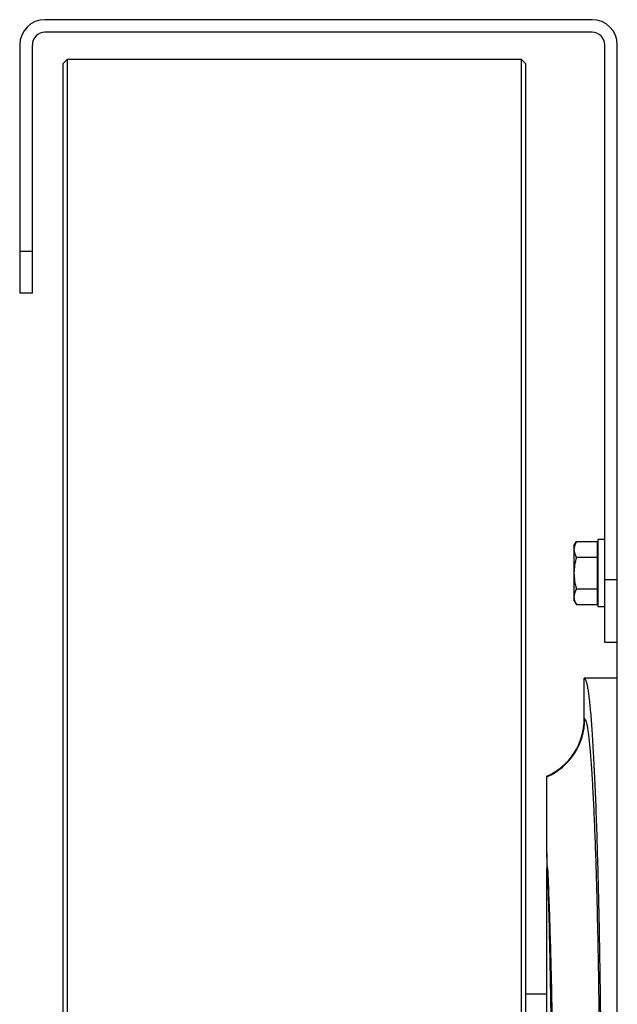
# Model space of a CAD drawing. Extents: x -1724 to 1181, y 2 to 1734.
# Tile 13 of 83: x -1059 to -917, y 311 to 545. Entities that reach past the tile are written whole.
import ezdxf

# ---------------------------------------------------------------- set-up
doc = ezdxf.new("R2010")
doc.units = 0
doc.header["$LTSCALE"] = 65.395
doc.layers.get('0').update_dxf_attribs({"linetype": 'CONTINUOUS'})

msp = doc.modelspace()

# ---------------------------------------------------------------- linework, layer by layer
at = {"color": 7, "linetype": 'CONTINUOUS'}
for p, q in [((-922.99, 544.53), (-1052.99, 544.53)), ((-922.99, 541.53), (-1052.99, 541.53)), ((-1058.99, 538.53), (-1058.99, 479.53)), ((-1055.99, 479.53), (-1055.99, 538.53)), ((-919.99, 396.53), (-919.99, 538.53)), ((-916.99, 418.87), (-916.99, 538.53)), ((-1048.74, 534.03), (-1047.74, 535.03)), ((-1048.74, 534.03), (-1048.74, 12.03)), ((-1047.74, 535.03), (-1047.74, 11.03)), ((-939.74, 535.03), (-1047.74, 535.03)), ((-939.74, 11.03), (-939.74, 535.03)), ((-938.74, 534.03), (-939.74, 535.03)), ((-938.74, 12.03), (-938.74, 534.03)), ((-1055.99, 479.53), (-1058.99, 479.53)), ((-916.99, 396.53), (-919.99, 396.53))]:
    msp.add_line(p, q, dxfattribs=at)
at = {"color": 9, "linetype": 'CONTINUOUS'}
for p, q in [((-1058.99, 489.53), (-1055.99, 489.53)), ((-919.99, 411.53), (-916.99, 411.53)), ((-924.73, 378.36), (-924.84, 378.44))]:
    msp.add_line(p, q, dxfattribs=at)
at = {"color": 6, "linetype": 'CONTINUOUS'}
for p, q in [((-927.29, 419.53), (-926.71, 420.53)), ((-927.29, 419.53), (-927.29, 406.53)), ((-926.71, 420.53), (-921.79, 420.53)), ((-921.59, 421.03), (-921.59, 405.03)), ((-919.99, 421.03), (-921.59, 421.03)), ((-916.99, 127.19), (-916.99, 418.87)), ((-926.71, 416.78), (-921.79, 416.78)), ((-926.71, 409.27), (-921.79, 409.27)), ((-927.29, 406.53), (-926.71, 405.52)), ((-926.71, 405.52), (-921.79, 405.52)), ((-919.99, 405.03), (-921.59, 405.03)), ((-916.99, 388.03), (-924.84, 388.03)), ((-924.84, 378.44), (-924.84, 388.02)), ((-933.74, 346.55), (-933.74, 364.75)), ((-933.74, 203.21), (-933.74, 342.85)), ((-938.74, 313.03), (-933.74, 313.03))]:
    msp.add_line(p, q, dxfattribs=at)
at = {"color": 2, "linetype": 'CONTINUOUS'}
for p, q in [((-921.79, 420.53), (-921.79, 405.52)), ((-933.74, 346.55), (-933.74, 342.85))]:
    msp.add_line(p, q, dxfattribs=at)
at = {"color": 7, "linetype": 'CONTINUOUS'}
for centre, radius, start, end in [((-1052.99, 538.53), 6, 90, 180), ((-922.99, 538.53), 6, 0, 90), ((-1052.99, 538.53), 3, 90, 180), ((-922.99, 538.53), 3, 0, 90)]:
    msp.add_arc(centre, radius, start, end, dxfattribs=at)
at = {"color": 6, "linetype": 'CONTINUOUS'}
msp.add_arc((-939.83, 378.44), 14.99, 293.9669, 0.0065, dxfattribs=at)
at = {"color": 9, "linetype": 'CONTINUOUS'}
msp.add_arc((-939.75, 378.38), 15.01, 293.5647, 359.9425, dxfattribs=at)
at = {"color": 2, "linetype": 'CONTINUOUS'}
for centre, radius, start, end in [((-1504.24, 319.1), 571.15, 2.3859, 2.7539), ((-932.21, 336.76), 6.28, 102.5736, 104.1177)]:
    msp.add_arc(centre, radius, start, end, dxfattribs=at)
at = {"color": 6, "linetype": 'CONTINUOUS'}
for points, knots in [([(-926.71, 420.53), (-926.88, 420.24), (-927.17, 419.64), (-927.29, 418.98), (-927.29, 418.66)], [0, 0, 0, 0, 0.514934, 1, 1, 1, 1]), ([(-927.29, 418.66), (-927.29, 418.33), (-927.17, 417.67), (-926.88, 417.07), (-926.71, 416.78)], [0, 0, 0, 0, 0.485066, 1, 1, 1, 1]), ([(-926.71, 416.78), (-926.89, 416.17), (-927.18, 414.93), (-927.29, 413.66), (-927.29, 413.03)], [0, 0, 0, 0, 0.500107, 1, 1, 1, 1]), ([(-927.29, 413.03), (-927.29, 412.39), (-927.18, 411.12), (-926.89, 409.88), (-926.71, 409.27)], [0, 0, 0, 0, 0.499893, 1, 1, 1, 1]), ([(-926.71, 409.27), (-926.88, 408.98), (-927.17, 408.38), (-927.29, 407.72), (-927.29, 407.4)], [0, 0, 0, 0, 0.514934, 1, 1, 1, 1]), ([(-927.29, 407.4), (-927.29, 407.32), (-927.28, 407), (-927.22, 406.69), (-927.14, 406.47)], [0, 0, 0, 0, 0.247416, 1, 1, 1, 1]), ([(-927.14, 406.47), (-927.12, 406.39), (-927, 406.06), (-926.85, 405.75), (-926.71, 405.52)], [0, 0, 0, 0, 0.243705, 1, 1, 1, 1]), ([(-924.84, 388.02), (-924.77, 388.02), (-924.65, 387.91), (-924.55, 387.72), (-924.46, 387.5), (-924.37, 387.21), (-924.27, 386.86), (-924.18, 386.45), (-924.05, 385.78), (-923.89, 384.78), (-923.63, 382.78), (-923.33, 379.67), (-922.99, 375.24), (-922.67, 369.91), (-922.37, 363.72), (-922.08, 356.72), (-921.82, 348.99), (-921.59, 340.58), (-921.38, 331.57), (-921.21, 322.05), (-921.06, 312.09), (-920.91, 298.2), (-920.85, 287.65), (-920.84, 280.53)], [0, 0, 0, 0, 0.002103, 0.00381, 0.006044, 0.008829, 0.012174, 0.016086, 0.020568, 0.03124, 0.044182, 0.076786, 0.118127, 0.167856, 0.225543, 0.290682, 0.362702, 0.440968, 0.52479, 0.613428, 0.706101, 0.801989, 1, 1, 1, 1])]:
    msp.add_open_spline(points, degree=3, knots=knots, dxfattribs=at)
at = {"color": 9, "linetype": 'CONTINUOUS'}
for points, knots in [([(-924.73, 378.36), (-924.7, 378.34), (-924.64, 378.26), (-924.51, 378.03), (-924.37, 377.6), (-924.21, 376.92), (-924.05, 376.02), (-923.88, 374.9), (-923.72, 373.56), (-923.56, 372.02), (-923.34, 369.54), (-923.08, 365.93), (-922.8, 361.02), (-922.52, 355.37), (-922.27, 349.01), (-922.04, 342.02), (-921.83, 334.43), (-921.65, 326.33), (-921.43, 314.68), (-921.24, 299.37), (-921.17, 286.91), (-921.16, 280.53)], [0, 0, 0, 0, 0.001259, 0.002978, 0.007961, 0.015107, 0.024449, 0.035988, 0.04971, 0.065591, 0.083602, 0.125869, 0.176167, 0.234079, 0.299122, 0.370748, 0.448354, 0.531285, 0.618839, 0.804818, 1, 1, 1, 1]), ([(-933.58, 203.17), (-933.39, 207.95), (-933.07, 218.37), (-932.75, 235.08), (-932.54, 253.59), (-932.48, 273.03), (-932.54, 292.47), (-932.75, 310.98), (-933.07, 327.68), (-933.39, 338.11), (-933.58, 342.88)], [0, 0, 0, 0, 0.102539, 0.22401, 0.358637, 0.500003, 0.64137, 0.775994, 0.897464, 1, 1, 1, 1]), ([(-933.58, 342.88), (-933.35, 338.11), (-932.96, 327.69), (-932.56, 310.99), (-932.31, 292.48), (-932.23, 273.03), (-932.31, 253.58), (-932.56, 235.06), (-932.96, 218.36), (-933.35, 207.94), (-933.58, 203.17)], [0, 0, 0, 0, 0.102448, 0.223897, 0.35856, 0.499997, 0.641434, 0.776098, 0.897549, 1, 1, 1, 1])]:
    msp.add_open_spline(points, degree=3, knots=knots, dxfattribs=at)

doc.saveas('drawing.dxf')
